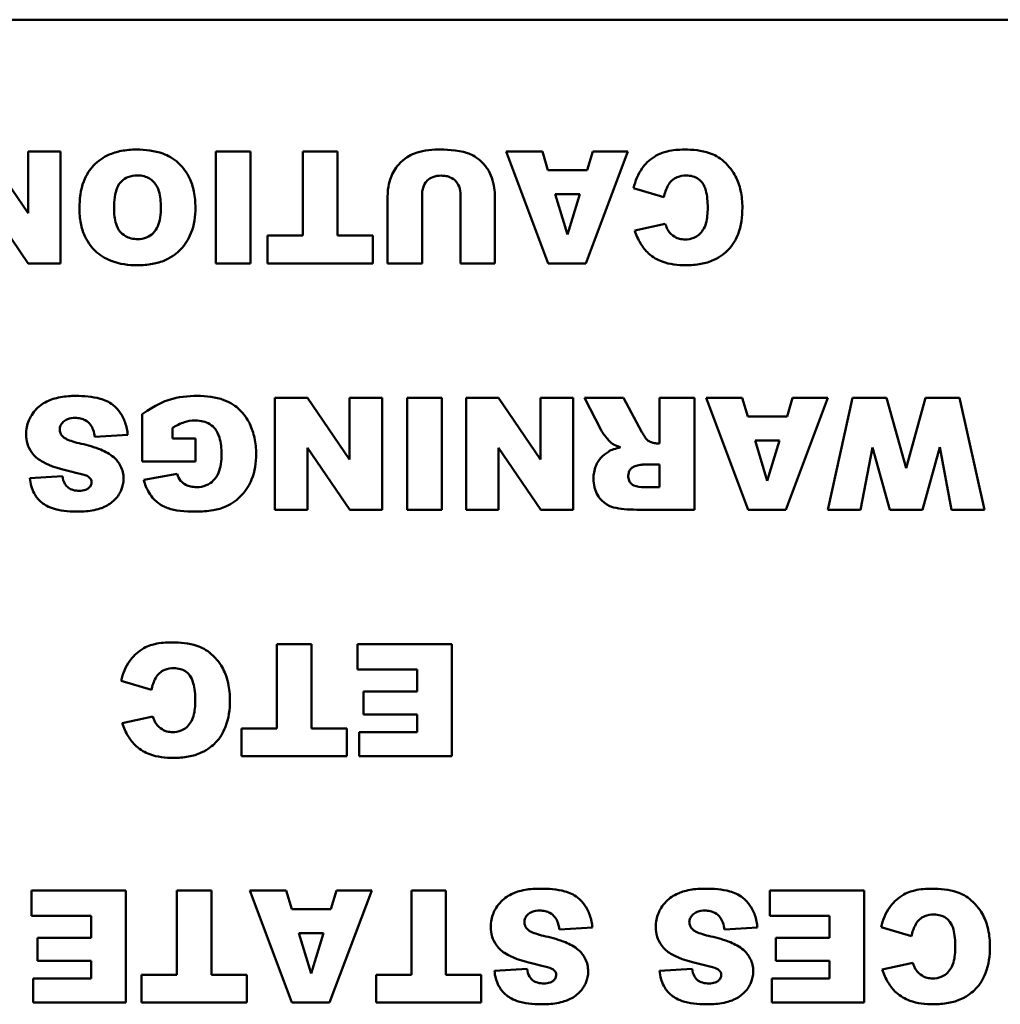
# Model space of a CAD drawing. Header units: inches. Extents: x 0.8 to 72.9, y -5.1 to 48.7.
# Tile 210 of 237: x 49.3 to 50.4, y 37.6 to 38.7. Entities that reach past the tile are written whole.
import ezdxf

# ---------------------------------------------------------------- set-up
doc = ezdxf.new("R2010")
doc.units = ezdxf.units.IN
doc.header["$MEASUREMENT"] = 0
doc.layers.add('Visible Edges(ROSSANSI)', color=7, linetype='Continuous', lineweight=50)

msp = doc.modelspace()

# ---------------------------------------------------------------- linework, layer by layer
at = {"layer": 'Visible Edges(ROSSANSI)'}
for p, q in [((48.4066, 38.6913), (52.4066, 38.6913)), ((49.3369, 38.4837), (49.2918, 38.5498)), ((49.3718, 38.5498), (49.3369, 38.5498)), ((49.3369, 38.5498), (49.3369, 38.4837)), ((49.3718, 38.4298), (49.3718, 38.5498)), ((49.5383, 38.5498), (49.5383, 38.4298)), ((49.5755, 38.5498), (49.5383, 38.5498)), ((49.5755, 38.4298), (49.5755, 38.5498)), ((49.6687, 38.5498), (49.6316, 38.5498)), ((49.6316, 38.5498), (49.6316, 38.4595)), ((49.6687, 38.4595), (49.6687, 38.5498)), ((49.8886, 38.5498), (49.8498, 38.5498)), ((49.8498, 38.5498), (49.8948, 38.4298)), ((49.8946, 38.5299), (49.8886, 38.5498)), ((49.9354, 38.4298), (49.9805, 38.5498)), ((49.9427, 38.5498), (49.9368, 38.5299)), ((49.9805, 38.5498), (49.9427, 38.5498)), ((49.9368, 38.5299), (49.8946, 38.5299)), ((49.7226, 38.5013), (49.7226, 38.4298)), ((49.7596, 38.4298), (49.7596, 38.503)), ((49.8008, 38.503), (49.8008, 38.4298)), ((49.8378, 38.4298), (49.8378, 38.5013)), ((49.9024, 38.5039), (49.9287, 38.5039)), ((49.9155, 38.4608), (49.9024, 38.5039)), ((49.9287, 38.5039), (49.9155, 38.4608)), ((49.9865, 38.5105), (50.019, 38.5007)), ((49.2918, 38.4962), (49.3371, 38.4298)), ((50.0205, 38.4723), (49.9877, 38.465)), ((49.5937, 38.4595), (49.5937, 38.4298)), ((49.6316, 38.4595), (49.5937, 38.4595)), ((49.7066, 38.4595), (49.6687, 38.4595)), ((49.7066, 38.4298), (49.7066, 38.4595)), ((49.3371, 38.4298), (49.3718, 38.4298)), ((49.5383, 38.4298), (49.5755, 38.4298)), ((49.5937, 38.4298), (49.7066, 38.4298)), ((49.7226, 38.4298), (49.7596, 38.4298)), ((49.8008, 38.4298), (49.8378, 38.4298)), ((49.8948, 38.4298), (49.9354, 38.4298)), ((49.6367, 38.2854), (49.6017, 38.2854)), ((49.6017, 38.2854), (49.6017, 38.1654)), ((49.6817, 38.2193), (49.6367, 38.2854)), ((49.7166, 38.2854), (49.6817, 38.2854)), ((49.6817, 38.2854), (49.6817, 38.2193)), ((49.7166, 38.1654), (49.7166, 38.2854)), ((49.7434, 38.2854), (49.7434, 38.1654)), ((49.7806, 38.2854), (49.7434, 38.2854)), ((49.7806, 38.1654), (49.7806, 38.2854)), ((49.8417, 38.2854), (49.8067, 38.2854)), ((49.8067, 38.2854), (49.8067, 38.1654)), ((49.8867, 38.2193), (49.8417, 38.2854)), ((49.9216, 38.2854), (49.8867, 38.2854)), ((49.8867, 38.2854), (49.8867, 38.2193)), ((49.9216, 38.1654), (49.9216, 38.2854)), ((49.9758, 38.2854), (49.9338, 38.2854)), ((49.9338, 38.2854), (49.9517, 38.2506)), ((49.9955, 38.2486), (49.9758, 38.2854)), ((50.0517, 38.2854), (50.0144, 38.2854)), ((50.0144, 38.2854), (50.0144, 38.2366)), ((50.0517, 38.1654), (50.0517, 38.2854)), ((50.103, 38.2854), (50.0642, 38.2854)), ((50.0642, 38.2854), (50.1093, 38.1654)), ((50.109, 38.2655), (50.103, 38.2854)), ((50.1498, 38.1654), (50.195, 38.2854)), ((50.1571, 38.2854), (50.1512, 38.2655)), ((50.195, 38.2854), (50.1571, 38.2854)), ((50.2214, 38.2854), (50.195, 38.1654)), ((50.2578, 38.2854), (50.2214, 38.2854)), ((50.2788, 38.2098), (50.2578, 38.2854)), ((50.2998, 38.2854), (50.2788, 38.2098)), ((50.3362, 38.2854), (50.2998, 38.2854)), ((50.3629, 38.1654), (50.3362, 38.2854)), ((49.4593, 38.268), (49.4593, 38.217)), ((50.1512, 38.2655), (50.109, 38.2655)), ((49.4917, 38.2419), (49.4917, 38.2532)), ((49.4084, 38.2434), (49.4438, 38.2456)), ((49.5165, 38.2419), (49.4917, 38.2419)), ((49.5165, 38.217), (49.5165, 38.2419)), ((50.0144, 38.2366), (50.0112, 38.2366)), ((50.1168, 38.2395), (50.1431, 38.2395)), ((50.1299, 38.1964), (50.1168, 38.2395)), ((50.1431, 38.2395), (50.1299, 38.1964)), ((49.6367, 38.2318), (49.6819, 38.1654)), ((49.6367, 38.1654), (49.6367, 38.2318)), ((49.8417, 38.2318), (49.8869, 38.1654)), ((49.8417, 38.1654), (49.8417, 38.2318)), ((50.23, 38.1654), (50.2428, 38.2322)), ((50.2428, 38.2322), (50.2614, 38.1654)), ((50.2964, 38.1654), (50.315, 38.2325)), ((50.315, 38.2325), (50.3277, 38.1654)), ((49.4593, 38.217), (49.5165, 38.217)), ((49.9988, 38.214), (50.0144, 38.214)), ((50.0144, 38.214), (50.0144, 38.1896)), ((49.3737, 38.2012), (49.3387, 38.1991)), ((49.4967, 38.2037), (49.4609, 38.1973)), ((50.0144, 38.1896), (49.9983, 38.1896)), ((49.6017, 38.1654), (49.6367, 38.1654)), ((49.6819, 38.1654), (49.7166, 38.1654)), ((49.7434, 38.1654), (49.7806, 38.1654)), ((49.8067, 38.1654), (49.8417, 38.1654)), ((49.8869, 38.1654), (49.9216, 38.1654)), ((49.99, 38.1654), (50.0517, 38.1654)), ((50.1093, 38.1654), (50.1498, 38.1654)), ((50.195, 38.1654), (50.23, 38.1654)), ((50.2614, 38.1654), (50.2964, 38.1654)), ((50.3277, 38.1654), (50.3629, 38.1654)), ((49.6408, 38.021), (49.6037, 38.021)), ((49.6037, 38.021), (49.6037, 37.9306)), ((49.6408, 37.9306), (49.6408, 38.021)), ((49.7914, 38.021), (49.6902, 38.021)), ((49.6902, 38.021), (49.6902, 37.9938)), ((49.7914, 37.901), (49.7914, 38.021)), ((49.6902, 37.9938), (49.7542, 37.9938)), ((49.7542, 37.9938), (49.7542, 37.9701)), ((49.4367, 37.9817), (49.4692, 37.9719)), ((49.7542, 37.9701), (49.6966, 37.9701)), ((49.6966, 37.9701), (49.6966, 37.9457)), ((49.4707, 37.9435), (49.4379, 37.9362)), ((49.6966, 37.9457), (49.7542, 37.9457)), ((49.7542, 37.9457), (49.7542, 37.9266)), ((49.5659, 37.9306), (49.5659, 37.901)), ((49.6037, 37.9306), (49.5659, 37.9306)), ((49.6787, 37.9306), (49.6408, 37.9306)), ((49.6787, 37.901), (49.6787, 37.9306)), ((49.6921, 37.9266), (49.6921, 37.901)), ((49.7542, 37.9266), (49.6921, 37.9266)), ((49.5659, 37.901), (49.6787, 37.901)), ((49.6921, 37.901), (49.7914, 37.901)), ((49.4418, 37.7566), (49.3406, 37.7566)), ((49.3406, 37.7566), (49.3406, 37.7294)), ((49.4418, 37.6366), (49.4418, 37.7566)), ((49.5335, 37.7566), (49.4964, 37.7566)), ((49.4964, 37.7566), (49.4964, 37.6662)), ((49.5335, 37.6662), (49.5335, 37.7566)), ((49.6137, 37.7566), (49.5749, 37.7566)), ((49.5749, 37.7566), (49.6199, 37.6366)), ((49.6197, 37.7367), (49.6137, 37.7566)), ((49.6604, 37.6366), (49.7056, 37.7566)), ((49.6677, 37.7566), (49.6618, 37.7367)), ((49.7056, 37.7566), (49.6677, 37.7566)), ((49.7852, 37.7566), (49.7481, 37.7566)), ((49.7481, 37.7566), (49.7481, 37.6662)), ((49.7852, 37.6662), (49.7852, 37.7566)), ((50.234, 37.7566), (50.1328, 37.7566)), ((50.1328, 37.7566), (50.1328, 37.7294)), ((50.234, 37.6366), (50.234, 37.7566)), ((49.3406, 37.7294), (49.4046, 37.7294)), ((49.4046, 37.7294), (49.4046, 37.7057)), ((49.6618, 37.7367), (49.6197, 37.7367)), ((50.1328, 37.7294), (50.1968, 37.7294)), ((50.1968, 37.7294), (50.1968, 37.7057)), ((49.6274, 37.7107), (49.6537, 37.7107)), ((49.6406, 37.6676), (49.6274, 37.7107)), ((49.6537, 37.7107), (49.6406, 37.6676)), ((49.9069, 37.7146), (49.9423, 37.7168)), ((50.084, 37.7146), (50.1193, 37.7168)), ((50.2521, 37.7173), (50.2846, 37.7075)), ((49.4046, 37.7057), (49.347, 37.7057)), ((49.347, 37.7057), (49.347, 37.6813)), ((50.1968, 37.7057), (50.1392, 37.7057)), ((50.1392, 37.7057), (50.1392, 37.6813)), ((49.347, 37.6813), (49.4046, 37.6813)), ((49.4046, 37.6813), (49.4046, 37.6622)), ((50.1392, 37.6813), (50.1968, 37.6813)), ((50.1968, 37.6813), (50.1968, 37.6622)), ((50.2861, 37.6791), (50.2533, 37.6718)), ((49.4586, 37.6662), (49.4586, 37.6366)), ((49.4964, 37.6662), (49.4586, 37.6662)), ((49.5714, 37.6662), (49.5335, 37.6662)), ((49.5714, 37.6366), (49.5714, 37.6662)), ((49.7102, 37.6662), (49.7102, 37.6366)), ((49.7481, 37.6662), (49.7102, 37.6662)), ((49.8231, 37.6662), (49.7852, 37.6662)), ((49.8231, 37.6366), (49.8231, 37.6662)), ((49.8722, 37.6724), (49.8372, 37.6703)), ((50.0492, 37.6724), (50.0142, 37.6703)), ((49.3425, 37.6622), (49.3425, 37.6366)), ((49.4046, 37.6622), (49.3425, 37.6622)), ((50.1347, 37.6622), (50.1347, 37.6366)), ((50.1968, 37.6622), (50.1347, 37.6622)), ((49.3425, 37.6366), (49.4418, 37.6366)), ((49.4586, 37.6366), (49.5714, 37.6366)), ((49.6199, 37.6366), (49.6604, 37.6366)), ((49.7102, 37.6366), (49.8231, 37.6366)), ((50.1347, 37.6366), (50.234, 37.6366))]:
    msp.add_line(p, q, dxfattribs=at)
for points, knots in [([(49.453, 38.5519), (49.4476, 38.5519), (49.4421, 38.5514), (49.4321, 38.5495), (49.4275, 38.5481), (49.4176, 38.5436), (49.412, 38.5398), (49.4033, 38.5307), (49.3994, 38.5252), (49.3931, 38.5087), (49.392, 38.4985), (49.392, 38.4889)], [-0.3470546, -0.3470546, -0.3470546, -0.3470546, -0.2764244, -0.2764244, -0.2137941, -0.2137941, -0.1348029, -0.1348029, -0.073361, -0.073361, 0, 0, 0, 0]), ([(49.5164, 38.4898), (49.5164, 38.4956), (49.5159, 38.5013), (49.5138, 38.5119), (49.5122, 38.5168), (49.5074, 38.5267), (49.5034, 38.5325), (49.4926, 38.5426), (49.4868, 38.5456), (49.4726, 38.5508), (49.4625, 38.5519), (49.453, 38.5519)], [-0.2310812, -0.2310812, -0.2310812, -0.2310812, -0.1915053, -0.1915053, -0.1563276, -0.1563276, -0.1154585, -0.1154585, -0.072975, -0.072975, 0, 0, 0, 0]), ([(49.7513, 38.5478), (49.7485, 38.5468), (49.7459, 38.5454), (49.74, 38.5415), (49.7374, 38.539), (49.7319, 38.5335), (49.7288, 38.5287), (49.725, 38.5192), (49.7226, 38.5118), (49.7226, 38.5013)], [-0.2447857, -0.2447857, -0.2447857, -0.2447857, -0.2188006, -0.2188006, -0.1827492, -0.1827492, -0.0798389, -0.0798389, 0, 0, 0, 0]), ([(49.7773, 38.5519), (49.7726, 38.5519), (49.7678, 38.5516), (49.7591, 38.5502), (49.7551, 38.5493), (49.7513, 38.5478)], [-0.06692398, -0.06692398, -0.06692398, -0.06692398, -0.03109684, -0.03109684, 0, 0, 0, 0]), ([(49.8343, 38.5216), (49.8333, 38.5251), (49.8317, 38.5283), (49.8275, 38.5344), (49.8248, 38.5376), (49.8167, 38.5447), (49.8118, 38.5469), (49.7975, 38.5518), (49.7829, 38.5519), (49.7773, 38.5519)], [-0.07121708, -0.07121708, -0.07121708, -0.07121708, -0.06423574, -0.06423574, -0.05676735, -0.05676735, -0.04316861, -0.04316861, 0, 0, 0, 0]), ([(50.0408, 38.5519), (50.0348, 38.5519), (50.0285, 38.5514), (50.0191, 38.5491), (50.0141, 38.5476), (50.0029, 38.5406), (49.9987, 38.5361), (49.9912, 38.5255), (49.9884, 38.5181), (49.9865, 38.5105)], [-0.1934272, -0.1934272, -0.1934272, -0.1934272, -0.1338203, -0.1338203, -0.098542, -0.098542, -0.0595575, -0.0595575, 0, 0, 0, 0]), ([(50.1032, 38.4895), (50.1032, 38.4957), (50.1027, 38.5019), (50.1002, 38.5132), (50.0985, 38.5184), (50.0934, 38.5279), (50.089, 38.5342), (50.0782, 38.5437), (50.0731, 38.5464), (50.0594, 38.551), (50.0498, 38.5519), (50.0408, 38.5519)], [-0.2623484, -0.2623484, -0.2623484, -0.2623484, -0.2069375, -0.2069375, -0.1582333, -0.1582333, -0.1101951, -0.1101951, -0.0680408, -0.0680408, 0, 0, 0, 0]), ([(49.4291, 38.4885), (49.4291, 38.4974), (49.43, 38.5052), (49.4336, 38.5137), (49.435, 38.5158), (49.439, 38.5198), (49.4413, 38.5213), (49.4471, 38.5236), (49.4506, 38.5241), (49.4541, 38.5241)], [-0.1137614, -0.1137614, -0.1137614, -0.1137614, -0.0693264, -0.0693264, -0.0479855, -0.0479855, -0.026682, -0.026682, 0, 0, 0, 0]), ([(49.4541, 38.5241), (49.4565, 38.5241), (49.4589, 38.5239), (49.4634, 38.5227), (49.4654, 38.5219), (49.47, 38.519), (49.4717, 38.5171), (49.4747, 38.5135), (49.4762, 38.5104), (49.4788, 38.5019), (49.4793, 38.4957), (49.4793, 38.4901)], [-0.09312153, -0.09312153, -0.09312153, -0.09312153, -0.08541704, -0.08541704, -0.07829284, -0.07829284, -0.06807753, -0.06807753, -0.0428702, -0.0428702, 0, 0, 0, 0]), ([(49.7596, 38.503), (49.7596, 38.5048), (49.7597, 38.5066), (49.7603, 38.5099), (49.7608, 38.5115), (49.7625, 38.5157), (49.7641, 38.5175), (49.7669, 38.5202), (49.7688, 38.5215), (49.7739, 38.5235), (49.777, 38.5239), (49.7802, 38.5239)], [-0.06708754, -0.06708754, -0.06708754, -0.06708754, -0.05995336, -0.05995336, -0.05356338, -0.05356338, -0.04174032, -0.04174032, -0.02376005, -0.02376005, 0, 0, 0, 0]), ([(49.7802, 38.5239), (49.7819, 38.5239), (49.7836, 38.5238), (49.7869, 38.5232), (49.7884, 38.5227), (49.7924, 38.521), (49.7942, 38.5196), (49.7971, 38.5166), (49.7983, 38.5146), (49.8004, 38.5094), (49.8008, 38.5062), (49.8008, 38.503)], [-0.07298739, -0.07298739, -0.07298739, -0.07298739, -0.06426453, -0.06426453, -0.05635727, -0.05635727, -0.04241554, -0.04241554, -0.02429265, -0.02429265, 0, 0, 0, 0]), ([(49.8378, 38.5013), (49.8378, 38.5045), (49.8375, 38.5077), (49.8363, 38.5144), (49.8354, 38.5181), (49.8343, 38.5216)], [-0.05228106, -0.05228106, -0.05228106, -0.05228106, -0.02807053, -0.02807053, 0, 0, 0, 0]), ([(50.019, 38.5007), (50.0199, 38.5051), (50.0214, 38.5097), (50.0248, 38.5157), (50.0262, 38.5175), (50.0293, 38.5204), (50.0312, 38.5216), (50.0363, 38.5236), (50.0397, 38.524), (50.0429, 38.524)], [-0.08627067, -0.08627067, -0.08627067, -0.08627067, -0.05732111, -0.05732111, -0.04211097, -0.04211097, -0.02471717, -0.02471717, 0, 0, 0, 0]), ([(50.0429, 38.524), (50.0454, 38.524), (50.0478, 38.5238), (50.0523, 38.5225), (50.0543, 38.5215), (50.0582, 38.5187), (50.0595, 38.5172), (50.0619, 38.5141), (50.0631, 38.5112), (50.0655, 38.5026), (50.066, 38.4958), (50.066, 38.4893)], [-0.1042143, -0.1042143, -0.1042143, -0.1042143, -0.0953982, -0.0953982, -0.0873261, -0.0873261, -0.0779982, -0.0779982, -0.0501258, -0.0501258, 0, 0, 0, 0]), ([(49.4543, 38.4277), (49.4597, 38.4277), (49.465, 38.4281), (49.475, 38.43), (49.4796, 38.4313), (49.4917, 38.4366), (49.4969, 38.4409), (49.5053, 38.4496), (49.509, 38.4555), (49.5151, 38.4708), (49.5164, 38.4804), (49.5164, 38.4898)], [-0.2114768, -0.2114768, -0.2114768, -0.2114768, -0.1868272, -0.1868272, -0.1645713, -0.1645713, -0.1255778, -0.1255778, -0.0721157, -0.0721157, 0, 0, 0, 0]), ([(49.4793, 38.4901), (49.4793, 38.4824), (49.4784, 38.4753), (49.4749, 38.4669), (49.4734, 38.4645), (49.469, 38.4602), (49.4667, 38.4586), (49.461, 38.4563), (49.4578, 38.4558), (49.4545, 38.4558)], [-0.1223815, -0.1223815, -0.1223815, -0.1223815, -0.0717062, -0.0717062, -0.0467728, -0.0467728, -0.0250932, -0.0250932, 0, 0, 0, 0]), ([(49.392, 38.4889), (49.392, 38.4835), (49.3924, 38.4781), (49.3943, 38.4681), (49.3957, 38.4634), (49.4012, 38.4514), (49.4055, 38.4464), (49.4137, 38.4385), (49.4195, 38.435), (49.4349, 38.429), (49.4447, 38.4277), (49.4543, 38.4277)], [-0.202326, -0.202326, -0.202326, -0.202326, -0.1801984, -0.1801984, -0.1602877, -0.1602877, -0.1259092, -0.1259092, -0.0734473, -0.0734473, 0, 0, 0, 0]), ([(49.4545, 38.4558), (49.4521, 38.4558), (49.4497, 38.456), (49.4453, 38.4571), (49.4433, 38.4579), (49.4386, 38.4606), (49.4368, 38.4625), (49.4337, 38.4661), (49.4322, 38.4691), (49.4296, 38.4773), (49.4291, 38.4831), (49.4291, 38.4885)], [-0.09262487, -0.09262487, -0.09262487, -0.09262487, -0.08447957, -0.08447957, -0.07697432, -0.07697432, -0.06563205, -0.06563205, -0.0407235, -0.0407235, 0, 0, 0, 0]), ([(50.0426, 38.4277), (50.048, 38.4277), (50.0534, 38.4281), (50.0635, 38.43), (50.0682, 38.4314), (50.0799, 38.4368), (50.0847, 38.4409), (50.0926, 38.4491), (50.0961, 38.4548), (50.102, 38.4701), (50.1032, 38.4799), (50.1032, 38.4895)], [-0.2034181, -0.2034181, -0.2034181, -0.2034181, -0.1801687, -0.1801687, -0.1593546, -0.1593546, -0.1246853, -0.1246853, -0.0731426, -0.0731426, 0, 0, 0, 0]), ([(50.066, 38.4893), (50.066, 38.4839), (50.0656, 38.4779), (50.0634, 38.4702), (50.0624, 38.4677), (50.0609, 38.4656)], [-0.06090304, -0.06090304, -0.06090304, -0.06090304, -0.01986028, -0.01986028, 0, 0, 0, 0]), ([(50.0241, 38.4643), (50.0234, 38.4653), (50.0228, 38.4665), (50.0216, 38.4691), (50.021, 38.4707), (50.0205, 38.4723)], [-0.02167364, -0.02167364, -0.02167364, -0.02167364, -0.01249046, -0.01249046, 0, 0, 0, 0]), ([(49.9877, 38.465), (49.9893, 38.4602), (49.9914, 38.4554), (49.9964, 38.4472), (49.9992, 38.4436), (50.0072, 38.4362), (50.0121, 38.4335), (50.0252, 38.4287), (50.0341, 38.4277), (50.0426, 38.4277)], [-0.1712794, -0.1712794, -0.1712794, -0.1712794, -0.1370868, -0.1370868, -0.1063798, -0.1063798, -0.0646198, -0.0646198, 0, 0, 0, 0]), ([(50.0418, 38.4554), (50.0397, 38.4554), (50.0377, 38.4557), (50.0345, 38.4565), (50.0325, 38.4572), (50.0279, 38.46), (50.0258, 38.462), (50.0241, 38.4643)], [-0.07138551, -0.07138551, -0.07138551, -0.07138551, -0.0414231, -0.0414231, -0.02224958, -0.02224958, 0, 0, 0, 0]), ([(50.0609, 38.4656), (50.0597, 38.4637), (50.0582, 38.4619), (50.0548, 38.4591), (50.053, 38.4579), (50.048, 38.4559), (50.0449, 38.4554), (50.0418, 38.4554)], [-0.0580387, -0.0580387, -0.0580387, -0.0580387, -0.04064536, -0.04064536, -0.0241319, -0.0241319, 0, 0, 0, 0]), ([(49.388, 38.2875), (49.3826, 38.2875), (49.3771, 38.2871), (49.3653, 38.285), (49.3611, 38.2834), (49.3539, 38.2802), (49.3497, 38.2773), (49.3416, 38.2692), (49.3391, 38.2645), (49.3357, 38.2564), (49.3347, 38.2515), (49.3347, 38.2463)], [-0.1116521, -0.1116521, -0.1116521, -0.1116521, -0.1016227, -0.1016227, -0.0895655, -0.0895655, -0.0666991, -0.0666991, -0.0389809, -0.0389809, 0, 0, 0, 0]), ([(49.4438, 38.2456), (49.4434, 38.2501), (49.4425, 38.2546), (49.4396, 38.2629), (49.4377, 38.2666), (49.4339, 38.2719), (49.4315, 38.2752), (49.4238, 38.281), (49.419, 38.2831), (49.4059, 38.2868), (49.3965, 38.2875), (49.388, 38.2875)], [-0.2792457, -0.2792457, -0.2792457, -0.2792457, -0.2067611, -0.2067611, -0.1382631, -0.1382631, -0.1032784, -0.1032784, -0.0650505, -0.0650505, 0, 0, 0, 0]), ([(49.5184, 38.2875), (49.5084, 38.2875), (49.4979, 38.2865), (49.4831, 38.2817), (49.4738, 38.278), (49.4593, 38.268)], [-0.3756065, -0.3756065, -0.3756065, -0.3756065, -0.1343576, -0.1343576, 0, 0, 0, 0]), ([(49.5816, 38.2253), (49.5816, 38.231), (49.581, 38.2368), (49.5787, 38.2476), (49.577, 38.2526), (49.5719, 38.2632), (49.5682, 38.2685), (49.5596, 38.2765), (49.5545, 38.2802), (49.538, 38.2864), (49.5279, 38.2875), (49.5184, 38.2875)], [-0.3400873, -0.3400873, -0.3400873, -0.3400873, -0.2728034, -0.2728034, -0.2100457, -0.2100457, -0.1339744, -0.1339744, -0.072648, -0.072648, 0, 0, 0, 0]), ([(49.3708, 38.2515), (49.3708, 38.2523), (49.3709, 38.253), (49.3712, 38.2544), (49.3714, 38.2551), (49.3724, 38.2572), (49.3734, 38.2585), (49.3757, 38.2607), (49.3771, 38.2618), (49.3818, 38.2636), (49.3846, 38.2639), (49.3873, 38.2639)], [-0.0719674, -0.0719674, -0.0719674, -0.0719674, -0.06379806, -0.06379806, -0.05568408, -0.05568408, -0.03812483, -0.03812483, -0.02053126, -0.02053126, 0, 0, 0, 0]), ([(49.3873, 38.2639), (49.3893, 38.2639), (49.3913, 38.2637), (49.395, 38.2628), (49.3967, 38.2622), (49.4004, 38.2601), (49.4023, 38.2586), (49.4038, 38.2566)], [-0.04785209, -0.04785209, -0.04785209, -0.04785209, -0.0326965, -0.0326965, -0.01886617, -0.01886617, 0, 0, 0, 0]), ([(49.4917, 38.2532), (49.4957, 38.2555), (49.5002, 38.2579), (49.5076, 38.2603), (49.5116, 38.2611), (49.5165, 38.2611)], [-0.0937255, -0.0937255, -0.0937255, -0.0937255, -0.03783588, -0.03783588, 0, 0, 0, 0]), ([(49.5165, 38.2611), (49.5193, 38.2611), (49.5221, 38.2608), (49.5273, 38.2595), (49.5296, 38.2586), (49.5346, 38.2555), (49.5364, 38.2535), (49.5397, 38.2496), (49.5411, 38.2463), (49.5439, 38.2373), (49.5444, 38.2309), (49.5444, 38.225)], [-0.1024702, -0.1024702, -0.1024702, -0.1024702, -0.0924369, -0.0924369, -0.08332, -0.08332, -0.0713772, -0.0713772, -0.0449316, -0.0449316, 0, 0, 0, 0]), ([(49.3749, 38.2432), (49.3742, 38.2439), (49.3735, 38.2446), (49.3723, 38.2461), (49.3719, 38.2469), (49.371, 38.249), (49.3708, 38.2502), (49.3708, 38.2515)], [-0.02452063, -0.02452063, -0.02452063, -0.02452063, -0.01688069, -0.01688069, -0.00993742, -0.00993742, 0, 0, 0, 0]), ([(49.4038, 38.2566), (49.4051, 38.255), (49.406, 38.253), (49.4076, 38.2486), (49.4081, 38.246), (49.4084, 38.2434)], [-0.03547416, -0.03547416, -0.03547416, -0.03547416, -0.01963103, -0.01963103, 0, 0, 0, 0]), ([(49.9517, 38.2506), (49.9534, 38.2474), (49.9575, 38.2423), (49.9606, 38.2389), (49.9618, 38.2375), (49.9628, 38.2368)], [-0.02853984, -0.02853984, -0.02853984, -0.02853984, -0.00977722, -0.00977722, 0, 0, 0, 0]), ([(50.0021, 38.2394), (50.001, 38.2402), (49.9999, 38.2415), (49.9977, 38.2446), (49.9965, 38.2467), (49.9955, 38.2486)], [-0.02879431, -0.02879431, -0.02879431, -0.02879431, -0.0166586, -0.0166586, 0, 0, 0, 0]), ([(49.3347, 38.2463), (49.3347, 38.2428), (49.3352, 38.2393), (49.3372, 38.233), (49.3386, 38.2297), (49.3436, 38.2229), (49.3472, 38.2199), (49.3562, 38.2143), (49.3653, 38.21), (49.3897, 38.2046)], [-0.5995832, -0.5995832, -0.5995832, -0.5995832, -0.4581175, -0.4581175, -0.3374607, -0.3374607, -0.1905298, -0.1905298, 0, 0, 0, 0]), ([(49.3939, 38.2362), (49.3874, 38.2376), (49.3818, 38.2393), (49.3769, 38.2418), (49.3758, 38.2424), (49.3749, 38.2432)], [-0.03678535, -0.03678535, -0.03678535, -0.03678535, -0.00878684, -0.00878684, 0, 0, 0, 0]), ([(49.9628, 38.2368), (49.964, 38.2359), (49.9655, 38.2352), (49.9686, 38.2337), (49.9706, 38.233), (49.9725, 38.2324)], [-0.02638094, -0.02638094, -0.02638094, -0.02638094, -0.01521884, -0.01521884, 0, 0, 0, 0]), ([(50.0112, 38.2366), (50.0096, 38.2366), (50.008, 38.2369), (50.0048, 38.2378), (50.0034, 38.2385), (50.0021, 38.2394)], [-0.02477057, -0.02477057, -0.02477057, -0.02477057, -0.01227718, -0.01227718, 0, 0, 0, 0]), ([(49.4288, 38.2216), (49.4248, 38.2251), (49.4197, 38.2278), (49.4082, 38.2326), (49.4009, 38.2346), (49.3939, 38.2362)], [-0.09455123, -0.09455123, -0.09455123, -0.09455123, -0.05439136, -0.05439136, 0, 0, 0, 0]), ([(49.9595, 38.2276), (49.9565, 38.2258), (49.9538, 38.2236), (49.9496, 38.2188), (49.9474, 38.2159), (49.9442, 38.2078), (49.9435, 38.2032), (49.9435, 38.1986)], [-0.1037999, -0.1037999, -0.1037999, -0.1037999, -0.0659475, -0.0659475, -0.0351479, -0.0351479, 0, 0, 0, 0]), ([(49.9725, 38.2324), (49.97, 38.2318), (49.9675, 38.2311), (49.9632, 38.2296), (49.9612, 38.2287), (49.9595, 38.2276)], [-0.03501951, -0.03501951, -0.03501951, -0.03501951, -0.0156166, -0.0156166, 0, 0, 0, 0]), ([(49.4393, 38.1984), (49.4393, 38.2008), (49.439, 38.2033), (49.438, 38.2079), (49.4372, 38.2101), (49.4344, 38.2158), (49.4318, 38.2189), (49.4288, 38.2216)], [-0.06735087, -0.06735087, -0.06735087, -0.06735087, -0.04875334, -0.04875334, -0.03105094, -0.03105094, 0, 0, 0, 0]), ([(49.5444, 38.225), (49.5444, 38.2178), (49.5435, 38.2107), (49.5398, 38.2017), (49.5381, 38.199), (49.5334, 38.1944), (49.5309, 38.1927), (49.5248, 38.1902), (49.5213, 38.1896), (49.5177, 38.1896)], [-0.1291719, -0.1291719, -0.1291719, -0.1291719, -0.0773986, -0.0773986, -0.0505535, -0.0505535, -0.0272555, -0.0272555, 0, 0, 0, 0]), ([(49.5497, 38.1691), (49.5558, 38.172), (49.5613, 38.1759), (49.571, 38.1862), (49.5743, 38.1921), (49.5802, 38.2065), (49.5816, 38.2159), (49.5816, 38.2253)], [-0.1599537, -0.1599537, -0.1599537, -0.1599537, -0.1177572, -0.1177572, -0.0721073, -0.0721073, 0, 0, 0, 0]), ([(49.3897, 38.2046), (49.3941, 38.2038), (49.3978, 38.2028), (49.4009, 38.2012), (49.4016, 38.2008), (49.4022, 38.2003)], [-0.02660079, -0.02660079, -0.02660079, -0.02660079, -0.00578557, -0.00578557, 0, 0, 0, 0]), ([(49.9808, 38.2016), (49.9808, 38.2028), (49.981, 38.2039), (49.9816, 38.2061), (49.9821, 38.2071), (49.9834, 38.209), (49.9843, 38.21), (49.9866, 38.2116), (49.9878, 38.2121), (49.9891, 38.2124)], [-0.03969649, -0.03969649, -0.03969649, -0.03969649, -0.0301838, -0.0301838, -0.02090417, -0.02090417, -0.01046428, -0.01046428, 0, 0, 0, 0]), ([(49.9891, 38.2124), (49.991, 38.2128), (49.9933, 38.2133), (49.9964, 38.2138), (49.9979, 38.214), (49.9988, 38.214)], [-0.01956487, -0.01956487, -0.01956487, -0.01956487, -0.00755588, -0.00755588, 0, 0, 0, 0]), ([(49.3387, 38.1991), (49.3394, 38.1936), (49.3407, 38.1881), (49.3452, 38.1796), (49.3476, 38.1764), (49.353, 38.1717), (49.3569, 38.169), (49.371, 38.1641), (49.3799, 38.1633), (49.3882, 38.1633)], [-0.265126, -0.265126, -0.265126, -0.265126, -0.1774462, -0.1774462, -0.1131793, -0.1131793, -0.0632734, -0.0632734, 0, 0, 0, 0]), ([(49.3919, 38.1857), (49.3896, 38.1857), (49.3872, 38.1859), (49.3832, 38.1871), (49.3815, 38.1879), (49.3789, 38.1899), (49.3776, 38.1911), (49.375, 38.1956), (49.3741, 38.1984), (49.3737, 38.2012)], [-0.09840579, -0.09840579, -0.09840579, -0.09840579, -0.0658385, -0.0658385, -0.0397251, -0.0397251, -0.02123876, -0.02123876, 0, 0, 0, 0]), ([(49.3882, 38.1633), (49.3939, 38.1633), (49.3999, 38.1636), (49.4122, 38.1657), (49.4163, 38.1673), (49.4227, 38.1703), (49.4265, 38.1728), (49.4336, 38.1797), (49.4356, 38.1836), (49.4385, 38.1903), (49.4393, 38.1943), (49.4393, 38.1984)], [-0.09735248, -0.09735248, -0.09735248, -0.09735248, -0.08733388, -0.08733388, -0.07554372, -0.07554372, -0.05557704, -0.05557704, -0.03149812, -0.03149812, 0, 0, 0, 0]), ([(49.405, 38.1952), (49.405, 38.1945), (49.4049, 38.1939), (49.4046, 38.1927), (49.4045, 38.1921), (49.4037, 38.1905), (49.403, 38.1896), (49.4013, 38.188), (49.4002, 38.1873), (49.3964, 38.1859), (49.3941, 38.1857), (49.3919, 38.1857)], [-0.06266337, -0.06266337, -0.06266337, -0.06266337, -0.05428358, -0.05428358, -0.04620224, -0.04620224, -0.03049361, -0.03049361, -0.01657494, -0.01657494, 0, 0, 0, 0]), ([(49.4022, 38.2003), (49.4027, 38.1998), (49.4032, 38.1993), (49.404, 38.1983), (49.4043, 38.1978), (49.4048, 38.1966), (49.405, 38.1959), (49.405, 38.1952)], [-0.01527857, -0.01527857, -0.01527857, -0.01527857, -0.01009745, -0.01009745, -0.00551869, -0.00551869, 0, 0, 0, 0]), ([(49.4609, 38.1973), (49.4622, 38.1925), (49.4641, 38.1879), (49.47, 38.178), (49.4737, 38.1747), (49.4809, 38.1692), (49.4851, 38.1676), (49.4943, 38.1643), (49.5048, 38.1633), (49.5169, 38.1633)], [-0.148075, -0.148075, -0.148075, -0.148075, -0.1357314, -0.1357314, -0.1193517, -0.1193517, -0.0918226, -0.0918226, 0, 0, 0, 0]), ([(49.5177, 38.1896), (49.5156, 38.1896), (49.5135, 38.1898), (49.5096, 38.1906), (49.5078, 38.1912), (49.5038, 38.1933), (49.5019, 38.1949), (49.4988, 38.1986), (49.4975, 38.2011), (49.4967, 38.2037)], [-0.0619549, -0.0619549, -0.0619549, -0.0619549, -0.04900161, -0.04900161, -0.03740773, -0.03740773, -0.02104905, -0.02104905, 0, 0, 0, 0]), ([(49.9435, 38.1986), (49.9435, 38.1955), (49.9438, 38.1923), (49.9453, 38.1864), (49.9464, 38.1837), (49.9489, 38.1794), (49.9511, 38.176), (49.9587, 38.17), (49.9625, 38.1686), (49.9718, 38.166), (49.9806, 38.1654), (49.99, 38.1654)], [-0.208706, -0.208706, -0.208706, -0.208706, -0.1663121, -0.1663121, -0.1271892, -0.1271892, -0.0991142, -0.0991142, -0.071265, -0.071265, 0, 0, 0, 0]), ([(49.9983, 38.1896), (49.9937, 38.1896), (49.9898, 38.1901), (49.9856, 38.1918), (49.9847, 38.1925), (49.9829, 38.1943), (49.9822, 38.1954), (49.9811, 38.1982), (49.9808, 38.1999), (49.9808, 38.2016)], [-0.05213515, -0.05213515, -0.05213515, -0.05213515, -0.03232828, -0.03232828, -0.02314783, -0.02314783, -0.01306998, -0.01306998, 0, 0, 0, 0]), ([(49.5169, 38.1633), (49.523, 38.1633), (49.5293, 38.1637), (49.5403, 38.1656), (49.5452, 38.167), (49.5497, 38.1691)], [-0.08449245, -0.08449245, -0.08449245, -0.08449245, -0.03783766, -0.03783766, 0, 0, 0, 0]), ([(49.491, 38.023), (49.485, 38.023), (49.4787, 38.0225), (49.4693, 38.0203), (49.4643, 38.0188), (49.4531, 38.0118), (49.4489, 38.0072), (49.4414, 37.9967), (49.4385, 37.9893), (49.4367, 37.9817)], [-0.1934272, -0.1934272, -0.1934272, -0.1934272, -0.1338203, -0.1338203, -0.098542, -0.098542, -0.0595575, -0.0595575, 0, 0, 0, 0]), ([(49.5534, 37.9607), (49.5534, 37.9668), (49.5529, 37.9731), (49.5504, 37.9844), (49.5486, 37.9896), (49.5436, 37.9991), (49.5392, 38.0054), (49.5284, 38.0149), (49.5233, 38.0175), (49.5095, 38.0222), (49.4999, 38.023), (49.491, 38.023)], [-0.2623484, -0.2623484, -0.2623484, -0.2623484, -0.2069375, -0.2069375, -0.1582333, -0.1582333, -0.1101951, -0.1101951, -0.0680408, -0.0680408, 0, 0, 0, 0]), ([(49.4692, 37.9719), (49.4701, 37.9763), (49.4716, 37.9809), (49.475, 37.9868), (49.4764, 37.9887), (49.4795, 37.9916), (49.4814, 37.9928), (49.4865, 37.9948), (49.4899, 37.9952), (49.4931, 37.9952)], [-0.08627067, -0.08627067, -0.08627067, -0.08627067, -0.05732111, -0.05732111, -0.04211097, -0.04211097, -0.02471717, -0.02471717, 0, 0, 0, 0]), ([(49.4931, 37.9952), (49.4955, 37.9952), (49.498, 37.9949), (49.5025, 37.9936), (49.5045, 37.9927), (49.5084, 37.9899), (49.5097, 37.9883), (49.5121, 37.9853), (49.5133, 37.9824), (49.5157, 37.9737), (49.5162, 37.967), (49.5162, 37.9604)], [-0.1042143, -0.1042143, -0.1042143, -0.1042143, -0.0953982, -0.0953982, -0.0873261, -0.0873261, -0.0779982, -0.0779982, -0.0501258, -0.0501258, 0, 0, 0, 0]), ([(49.4927, 37.8989), (49.4982, 37.8989), (49.5036, 37.8993), (49.5137, 37.9012), (49.5183, 37.9026), (49.5301, 37.908), (49.5349, 37.9121), (49.5428, 37.9203), (49.5462, 37.926), (49.5522, 37.9413), (49.5534, 37.9511), (49.5534, 37.9607)], [-0.2034181, -0.2034181, -0.2034181, -0.2034181, -0.1801687, -0.1801687, -0.1593546, -0.1593546, -0.1246853, -0.1246853, -0.0731426, -0.0731426, 0, 0, 0, 0]), ([(49.5162, 37.9604), (49.5162, 37.9551), (49.5158, 37.9491), (49.5136, 37.9414), (49.5126, 37.9389), (49.5111, 37.9368)], [-0.06090304, -0.06090304, -0.06090304, -0.06090304, -0.01986028, -0.01986028, 0, 0, 0, 0]), ([(49.4743, 37.9355), (49.4736, 37.9365), (49.4729, 37.9377), (49.4718, 37.9403), (49.4712, 37.9419), (49.4707, 37.9435)], [-0.02167364, -0.02167364, -0.02167364, -0.02167364, -0.01249046, -0.01249046, 0, 0, 0, 0]), ([(49.4379, 37.9362), (49.4395, 37.9314), (49.4416, 37.9266), (49.4466, 37.9183), (49.4494, 37.9148), (49.4574, 37.9074), (49.4622, 37.9047), (49.4754, 37.8999), (49.4843, 37.8989), (49.4927, 37.8989)], [-0.1712794, -0.1712794, -0.1712794, -0.1712794, -0.1370868, -0.1370868, -0.1063798, -0.1063798, -0.0646198, -0.0646198, 0, 0, 0, 0]), ([(49.4919, 37.9266), (49.4899, 37.9266), (49.4879, 37.9268), (49.4846, 37.9277), (49.4827, 37.9283), (49.4781, 37.9312), (49.476, 37.9331), (49.4743, 37.9355)], [-0.07138551, -0.07138551, -0.07138551, -0.07138551, -0.0414231, -0.0414231, -0.02224958, -0.02224958, 0, 0, 0, 0]), ([(49.5111, 37.9368), (49.5099, 37.9349), (49.5084, 37.9331), (49.505, 37.9302), (49.5032, 37.9291), (49.4982, 37.9271), (49.4951, 37.9266), (49.4919, 37.9266)], [-0.0580387, -0.0580387, -0.0580387, -0.0580387, -0.04064536, -0.04064536, -0.0241319, -0.0241319, 0, 0, 0, 0]), ([(49.8865, 37.7586), (49.8811, 37.7586), (49.8755, 37.7583), (49.8638, 37.7562), (49.8596, 37.7546), (49.8524, 37.7513), (49.8481, 37.7485), (49.8401, 37.7404), (49.8375, 37.7356), (49.8342, 37.7276), (49.8332, 37.7226), (49.8332, 37.7175)], [-0.1116521, -0.1116521, -0.1116521, -0.1116521, -0.1016227, -0.1016227, -0.0895655, -0.0895655, -0.0666991, -0.0666991, -0.0389809, -0.0389809, 0, 0, 0, 0]), ([(49.9423, 37.7168), (49.9419, 37.7213), (49.941, 37.7258), (49.9381, 37.7341), (49.9362, 37.7378), (49.9324, 37.7431), (49.9299, 37.7464), (49.9223, 37.7522), (49.9175, 37.7543), (49.9044, 37.758), (49.895, 37.7586), (49.8865, 37.7586)], [-0.2792457, -0.2792457, -0.2792457, -0.2792457, -0.2067611, -0.2067611, -0.1382631, -0.1382631, -0.1032784, -0.1032784, -0.0650505, -0.0650505, 0, 0, 0, 0]), ([(50.0635, 37.7586), (50.0581, 37.7586), (50.0526, 37.7583), (50.0409, 37.7562), (50.0367, 37.7546), (50.0295, 37.7513), (50.0252, 37.7485), (50.0171, 37.7404), (50.0146, 37.7356), (50.0112, 37.7276), (50.0103, 37.7226), (50.0103, 37.7175)], [-0.1116521, -0.1116521, -0.1116521, -0.1116521, -0.1016227, -0.1016227, -0.0895655, -0.0895655, -0.0666991, -0.0666991, -0.0389809, -0.0389809, 0, 0, 0, 0]), ([(50.1193, 37.7168), (50.1189, 37.7213), (50.1181, 37.7258), (50.1152, 37.7341), (50.1132, 37.7378), (50.1094, 37.7431), (50.107, 37.7464), (50.0993, 37.7522), (50.0945, 37.7543), (50.0814, 37.758), (50.0721, 37.7586), (50.0635, 37.7586)], [-0.2792457, -0.2792457, -0.2792457, -0.2792457, -0.2067611, -0.2067611, -0.1382631, -0.1382631, -0.1032784, -0.1032784, -0.0650505, -0.0650505, 0, 0, 0, 0]), ([(50.3064, 37.7586), (50.3004, 37.7586), (50.2941, 37.7581), (50.2847, 37.7559), (50.2797, 37.7544), (50.2685, 37.7474), (50.2643, 37.7428), (50.2568, 37.7323), (50.2539, 37.7249), (50.2521, 37.7173)], [-0.1934272, -0.1934272, -0.1934272, -0.1934272, -0.1338203, -0.1338203, -0.098542, -0.098542, -0.0595575, -0.0595575, 0, 0, 0, 0]), ([(50.3688, 37.6963), (50.3688, 37.7024), (50.3683, 37.7087), (50.3658, 37.72), (50.364, 37.7252), (50.359, 37.7347), (50.3546, 37.7409), (50.3438, 37.7505), (50.3387, 37.7531), (50.3249, 37.7578), (50.3153, 37.7586), (50.3064, 37.7586)], [-0.2623484, -0.2623484, -0.2623484, -0.2623484, -0.2069375, -0.2069375, -0.1582333, -0.1582333, -0.1101951, -0.1101951, -0.0680408, -0.0680408, 0, 0, 0, 0]), ([(49.8693, 37.7227), (49.8693, 37.7235), (49.8693, 37.7242), (49.8697, 37.7256), (49.8699, 37.7263), (49.8709, 37.7284), (49.8718, 37.7297), (49.8741, 37.7319), (49.8756, 37.733), (49.8803, 37.7347), (49.8831, 37.7351), (49.8858, 37.7351)], [-0.0719674, -0.0719674, -0.0719674, -0.0719674, -0.06379806, -0.06379806, -0.05568408, -0.05568408, -0.03812483, -0.03812483, -0.02053126, -0.02053126, 0, 0, 0, 0]), ([(49.8858, 37.7351), (49.8878, 37.7351), (49.8898, 37.7349), (49.8935, 37.734), (49.8952, 37.7334), (49.8989, 37.7313), (49.9008, 37.7297), (49.9023, 37.7278)], [-0.04785209, -0.04785209, -0.04785209, -0.04785209, -0.0326965, -0.0326965, -0.01886617, -0.01886617, 0, 0, 0, 0]), ([(50.0463, 37.7227), (50.0463, 37.7235), (50.0464, 37.7242), (50.0467, 37.7256), (50.0469, 37.7263), (50.0479, 37.7284), (50.0489, 37.7297), (50.0512, 37.7319), (50.0527, 37.733), (50.0574, 37.7347), (50.0601, 37.7351), (50.0628, 37.7351)], [-0.0719674, -0.0719674, -0.0719674, -0.0719674, -0.06379806, -0.06379806, -0.05568408, -0.05568408, -0.03812483, -0.03812483, -0.02053126, -0.02053126, 0, 0, 0, 0]), ([(50.0628, 37.7351), (50.0648, 37.7351), (50.0668, 37.7349), (50.0705, 37.734), (50.0722, 37.7334), (50.076, 37.7313), (50.0778, 37.7297), (50.0794, 37.7278)], [-0.04785209, -0.04785209, -0.04785209, -0.04785209, -0.0326965, -0.0326965, -0.01886617, -0.01886617, 0, 0, 0, 0]), ([(50.2846, 37.7075), (50.2855, 37.7119), (50.287, 37.7165), (50.2904, 37.7224), (50.2918, 37.7243), (50.2949, 37.7272), (50.2968, 37.7284), (50.3019, 37.7304), (50.3052, 37.7308), (50.3085, 37.7308)], [-0.08627067, -0.08627067, -0.08627067, -0.08627067, -0.05732111, -0.05732111, -0.04211097, -0.04211097, -0.02471717, -0.02471717, 0, 0, 0, 0]), ([(50.3085, 37.7308), (50.3109, 37.7308), (50.3134, 37.7305), (50.3179, 37.7292), (50.3199, 37.7283), (50.3238, 37.7255), (50.3251, 37.7239), (50.3275, 37.7209), (50.3287, 37.718), (50.3311, 37.7093), (50.3316, 37.7026), (50.3316, 37.696)], [-0.1042143, -0.1042143, -0.1042143, -0.1042143, -0.0953982, -0.0953982, -0.0873261, -0.0873261, -0.0779982, -0.0779982, -0.0501258, -0.0501258, 0, 0, 0, 0]), ([(49.8734, 37.7144), (49.8727, 37.7151), (49.872, 37.7158), (49.8708, 37.7173), (49.8704, 37.7181), (49.8695, 37.7202), (49.8693, 37.7214), (49.8693, 37.7227)], [-0.02452063, -0.02452063, -0.02452063, -0.02452063, -0.01688069, -0.01688069, -0.00993742, -0.00993742, 0, 0, 0, 0]), ([(49.9023, 37.7278), (49.9036, 37.7262), (49.9045, 37.7242), (49.906, 37.7198), (49.9066, 37.7172), (49.9069, 37.7146)], [-0.03547416, -0.03547416, -0.03547416, -0.03547416, -0.01963103, -0.01963103, 0, 0, 0, 0]), ([(50.0505, 37.7144), (50.0497, 37.7151), (50.049, 37.7158), (50.0479, 37.7173), (50.0474, 37.7181), (50.0466, 37.7202), (50.0463, 37.7214), (50.0463, 37.7227)], [-0.02452063, -0.02452063, -0.02452063, -0.02452063, -0.01688069, -0.01688069, -0.00993742, -0.00993742, 0, 0, 0, 0]), ([(50.0794, 37.7278), (50.0806, 37.7262), (50.0815, 37.7242), (50.0831, 37.7198), (50.0836, 37.7172), (50.084, 37.7146)], [-0.03547416, -0.03547416, -0.03547416, -0.03547416, -0.01963103, -0.01963103, 0, 0, 0, 0]), ([(49.8332, 37.7175), (49.8332, 37.714), (49.8337, 37.7105), (49.8357, 37.7041), (49.8371, 37.7009), (49.8421, 37.6941), (49.8457, 37.6911), (49.8547, 37.6855), (49.8638, 37.6812), (49.8882, 37.6758)], [-0.5995832, -0.5995832, -0.5995832, -0.5995832, -0.4581175, -0.4581175, -0.3374607, -0.3374607, -0.1905298, -0.1905298, 0, 0, 0, 0]), ([(49.8924, 37.7074), (49.8859, 37.7088), (49.8803, 37.7105), (49.8754, 37.7129), (49.8743, 37.7136), (49.8734, 37.7144)], [-0.03678535, -0.03678535, -0.03678535, -0.03678535, -0.00878684, -0.00878684, 0, 0, 0, 0]), ([(50.0103, 37.7175), (50.0103, 37.714), (50.0108, 37.7105), (50.0127, 37.7041), (50.0142, 37.7009), (50.0191, 37.6941), (50.0227, 37.6911), (50.0317, 37.6855), (50.0408, 37.6812), (50.0653, 37.6758)], [-0.5995832, -0.5995832, -0.5995832, -0.5995832, -0.4581175, -0.4581175, -0.3374607, -0.3374607, -0.1905298, -0.1905298, 0, 0, 0, 0]), ([(50.0694, 37.7074), (50.0629, 37.7088), (50.0573, 37.7105), (50.0525, 37.7129), (50.0513, 37.7136), (50.0505, 37.7144)], [-0.03678535, -0.03678535, -0.03678535, -0.03678535, -0.00878684, -0.00878684, 0, 0, 0, 0]), ([(49.9272, 37.6928), (49.9233, 37.6963), (49.9182, 37.699), (49.9067, 37.7038), (49.8993, 37.7058), (49.8924, 37.7074)], [-0.09455123, -0.09455123, -0.09455123, -0.09455123, -0.05439136, -0.05439136, 0, 0, 0, 0]), ([(50.1043, 37.6928), (50.1003, 37.6963), (50.0953, 37.699), (50.0838, 37.7038), (50.0764, 37.7058), (50.0694, 37.7074)], [-0.09455123, -0.09455123, -0.09455123, -0.09455123, -0.05439136, -0.05439136, 0, 0, 0, 0]), ([(49.9378, 37.6696), (49.9378, 37.672), (49.9375, 37.6745), (49.9365, 37.6791), (49.9357, 37.6813), (49.9329, 37.687), (49.9303, 37.6901), (49.9272, 37.6928)], [-0.06735087, -0.06735087, -0.06735087, -0.06735087, -0.04875334, -0.04875334, -0.03105094, -0.03105094, 0, 0, 0, 0]), ([(50.1148, 37.6696), (50.1148, 37.672), (50.1146, 37.6745), (50.1135, 37.6791), (50.1128, 37.6813), (50.1099, 37.687), (50.1074, 37.6901), (50.1043, 37.6928)], [-0.06735087, -0.06735087, -0.06735087, -0.06735087, -0.04875334, -0.04875334, -0.03105094, -0.03105094, 0, 0, 0, 0]), ([(50.3081, 37.6345), (50.3136, 37.6345), (50.319, 37.6349), (50.3291, 37.6368), (50.3337, 37.6382), (50.3455, 37.6436), (50.3503, 37.6477), (50.3582, 37.6559), (50.3616, 37.6616), (50.3676, 37.6768), (50.3688, 37.6867), (50.3688, 37.6963)], [-0.2034181, -0.2034181, -0.2034181, -0.2034181, -0.1801687, -0.1801687, -0.1593546, -0.1593546, -0.1246853, -0.1246853, -0.0731426, -0.0731426, 0, 0, 0, 0]), ([(50.3316, 37.696), (50.3316, 37.6907), (50.3312, 37.6847), (50.329, 37.677), (50.328, 37.6745), (50.3265, 37.6724)], [-0.06090304, -0.06090304, -0.06090304, -0.06090304, -0.01986028, -0.01986028, 0, 0, 0, 0]), ([(50.2897, 37.6711), (50.289, 37.6721), (50.2883, 37.6733), (50.2872, 37.6759), (50.2866, 37.6775), (50.2861, 37.6791)], [-0.02167364, -0.02167364, -0.02167364, -0.02167364, -0.01249046, -0.01249046, 0, 0, 0, 0]), ([(49.8372, 37.6703), (49.8378, 37.6648), (49.8392, 37.6593), (49.8436, 37.6508), (49.8461, 37.6476), (49.8515, 37.6429), (49.8554, 37.6401), (49.8694, 37.6353), (49.8784, 37.6345), (49.8867, 37.6345)], [-0.265126, -0.265126, -0.265126, -0.265126, -0.1774462, -0.1774462, -0.1131793, -0.1131793, -0.0632734, -0.0632734, 0, 0, 0, 0]), ([(49.8904, 37.6569), (49.8881, 37.6569), (49.8857, 37.6571), (49.8816, 37.6583), (49.88, 37.6591), (49.8774, 37.661), (49.8761, 37.6623), (49.8734, 37.6668), (49.8726, 37.6696), (49.8722, 37.6724)], [-0.09840579, -0.09840579, -0.09840579, -0.09840579, -0.0658385, -0.0658385, -0.0397251, -0.0397251, -0.02123876, -0.02123876, 0, 0, 0, 0]), ([(49.8867, 37.6345), (49.8924, 37.6345), (49.8984, 37.6348), (49.9107, 37.6369), (49.9147, 37.6385), (49.9212, 37.6415), (49.925, 37.6439), (49.9321, 37.6509), (49.9341, 37.6548), (49.9369, 37.6615), (49.9378, 37.6655), (49.9378, 37.6696)], [-0.09735248, -0.09735248, -0.09735248, -0.09735248, -0.08733388, -0.08733388, -0.07554372, -0.07554372, -0.05557704, -0.05557704, -0.03149812, -0.03149812, 0, 0, 0, 0]), ([(49.8882, 37.6758), (49.8925, 37.675), (49.8963, 37.6739), (49.8994, 37.6724), (49.9001, 37.672), (49.9007, 37.6714)], [-0.02660079, -0.02660079, -0.02660079, -0.02660079, -0.00578557, -0.00578557, 0, 0, 0, 0]), ([(49.9035, 37.6664), (49.9035, 37.6657), (49.9034, 37.6651), (49.9031, 37.6639), (49.9029, 37.6633), (49.9022, 37.6617), (49.9014, 37.6607), (49.8998, 37.6592), (49.8987, 37.6584), (49.8949, 37.6571), (49.8926, 37.6569), (49.8904, 37.6569)], [-0.06266337, -0.06266337, -0.06266337, -0.06266337, -0.05428358, -0.05428358, -0.04620224, -0.04620224, -0.03049361, -0.03049361, -0.01657494, -0.01657494, 0, 0, 0, 0]), ([(49.9007, 37.6714), (49.9012, 37.671), (49.9017, 37.6705), (49.9025, 37.6695), (49.9028, 37.669), (49.9033, 37.6678), (49.9035, 37.6671), (49.9035, 37.6664)], [-0.01527857, -0.01527857, -0.01527857, -0.01527857, -0.01009745, -0.01009745, -0.00551869, -0.00551869, 0, 0, 0, 0]), ([(50.0142, 37.6703), (50.0149, 37.6648), (50.0163, 37.6593), (50.0207, 37.6508), (50.0231, 37.6476), (50.0286, 37.6429), (50.0324, 37.6401), (50.0465, 37.6353), (50.0555, 37.6345), (50.0638, 37.6345)], [-0.265126, -0.265126, -0.265126, -0.265126, -0.1774462, -0.1774462, -0.1131793, -0.1131793, -0.0632734, -0.0632734, 0, 0, 0, 0]), ([(50.0675, 37.6569), (50.0651, 37.6569), (50.0627, 37.6571), (50.0587, 37.6583), (50.057, 37.6591), (50.0545, 37.661), (50.0531, 37.6623), (50.0505, 37.6668), (50.0497, 37.6696), (50.0492, 37.6724)], [-0.09840579, -0.09840579, -0.09840579, -0.09840579, -0.0658385, -0.0658385, -0.0397251, -0.0397251, -0.02123876, -0.02123876, 0, 0, 0, 0]), ([(50.0638, 37.6345), (50.0695, 37.6345), (50.0755, 37.6348), (50.0878, 37.6369), (50.0918, 37.6385), (50.0983, 37.6415), (50.1021, 37.6439), (50.1091, 37.6509), (50.1112, 37.6548), (50.114, 37.6615), (50.1148, 37.6655), (50.1148, 37.6696)], [-0.09735248, -0.09735248, -0.09735248, -0.09735248, -0.08733388, -0.08733388, -0.07554372, -0.07554372, -0.05557704, -0.05557704, -0.03149812, -0.03149812, 0, 0, 0, 0]), ([(50.0653, 37.6758), (50.0696, 37.675), (50.0733, 37.6739), (50.0764, 37.6724), (50.0772, 37.672), (50.0777, 37.6714)], [-0.02660079, -0.02660079, -0.02660079, -0.02660079, -0.00578557, -0.00578557, 0, 0, 0, 0]), ([(50.0805, 37.6664), (50.0805, 37.6657), (50.0804, 37.6651), (50.0802, 37.6639), (50.08, 37.6633), (50.0792, 37.6617), (50.0785, 37.6607), (50.0768, 37.6592), (50.0757, 37.6584), (50.0719, 37.6571), (50.0696, 37.6569), (50.0675, 37.6569)], [-0.06266337, -0.06266337, -0.06266337, -0.06266337, -0.05428358, -0.05428358, -0.04620224, -0.04620224, -0.03049361, -0.03049361, -0.01657494, -0.01657494, 0, 0, 0, 0]), ([(50.0777, 37.6714), (50.0783, 37.671), (50.0787, 37.6705), (50.0795, 37.6695), (50.0799, 37.669), (50.0804, 37.6678), (50.0805, 37.6671), (50.0805, 37.6664)], [-0.01527857, -0.01527857, -0.01527857, -0.01527857, -0.01009745, -0.01009745, -0.00551869, -0.00551869, 0, 0, 0, 0]), ([(50.2533, 37.6718), (50.2549, 37.6669), (50.257, 37.6622), (50.262, 37.6539), (50.2648, 37.6503), (50.2728, 37.643), (50.2776, 37.6403), (50.2908, 37.6354), (50.2997, 37.6345), (50.3081, 37.6345)], [-0.1712794, -0.1712794, -0.1712794, -0.1712794, -0.1370868, -0.1370868, -0.1063798, -0.1063798, -0.0646198, -0.0646198, 0, 0, 0, 0]), ([(50.3073, 37.6622), (50.3053, 37.6622), (50.3033, 37.6624), (50.3, 37.6633), (50.2981, 37.6639), (50.2935, 37.6668), (50.2914, 37.6687), (50.2897, 37.6711)], [-0.07138551, -0.07138551, -0.07138551, -0.07138551, -0.0414231, -0.0414231, -0.02224958, -0.02224958, 0, 0, 0, 0]), ([(50.3265, 37.6724), (50.3253, 37.6705), (50.3238, 37.6687), (50.3204, 37.6658), (50.3186, 37.6647), (50.3136, 37.6627), (50.3105, 37.6622), (50.3073, 37.6622)], [-0.0580387, -0.0580387, -0.0580387, -0.0580387, -0.04064536, -0.04064536, -0.0241319, -0.0241319, 0, 0, 0, 0])]:
    msp.add_open_spline(points, degree=3, knots=knots, dxfattribs=at)

doc.saveas('drawing.dxf')
